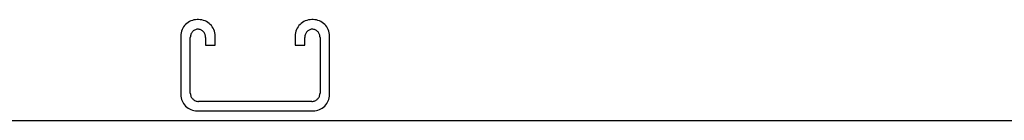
# Model space of a CAD drawing. Header units: inches. Extents: x 0 to 255, y -1 to 165.
# Tile 17 of 76: x 80.35 to 91.1, y 37.52 to 38.62. Entities that reach past the tile are written whole.
import ezdxf

# ---------------------------------------------------------------- set-up
doc = ezdxf.new("R2010")
doc.units = ezdxf.units.IN
doc.header["$LTSCALE"] = 14.034771
doc.header["$MEASUREMENT"] = 0
doc.linetypes.add('HIDDEN', pattern=[0.2, 0.1, -0.1])
doc.layers.get('0').update_dxf_attribs({"linetype": 'CONTINUOUS'})
doc.layers.add('DEFAULT_2', color=8, linetype='HIDDEN')

msp = doc.modelspace()

# ---------------------------------------------------------------- linework, layer by layer
at = {"color": 3, "linetype": 'Continuous'}
msp.add_line((58.972, 37.517), (106.868, 37.517), dxfattribs=at)
at = {"layer": 'DEFAULT_2', "color": 8, "linetype": 'HIDDEN'}
for p, q in [((82.303, 38.621), (82.288, 38.621)), ((83.553, 38.621), (83.538, 38.621)), ((82.108, 38.441), (82.108, 37.801)), ((82.212, 37.815), (82.212, 38.427)), ((82.379, 38.427), (82.379, 38.34)), ((82.483, 38.34), (82.483, 38.441)), ((83.358, 38.441), (83.358, 38.34)), ((83.462, 38.34), (83.462, 38.427)), ((83.629, 38.427), (83.629, 37.815)), ((83.733, 37.801), (83.733, 38.441)), ((82.379, 38.34), (82.483, 38.34)), ((83.358, 38.34), (83.462, 38.34)), ((83.539, 37.725), (82.302, 37.725)), ((82.288, 37.621), (83.553, 37.621))]:
    msp.add_line(p, q, dxfattribs=at)
for centre, radius, start, end in [((82.288, 38.441), 0.18, 90, 180), ((82.303, 38.441), 0.18, 0, 90), ((83.538, 38.441), 0.18, 90, 180), ((83.553, 38.441), 0.18, 0, 90), ((82.302, 38.427), 0.09, 90, 180), ((82.289, 38.427), 0.09, 0, 81.7808), ((83.552, 38.427), 0.09, 90, 180), ((83.539, 38.427), 0.09, 0, 81.7808), ((82.288, 37.801), 0.18, 180, 270), ((82.302, 37.815), 0.09, 180, 270), ((83.539, 37.815), 0.09, 270, 360), ((83.553, 37.801), 0.18, 270, 360)]:
    msp.add_arc(centre, radius, start, end, dxfattribs=at)

doc.saveas('drawing.dxf')
